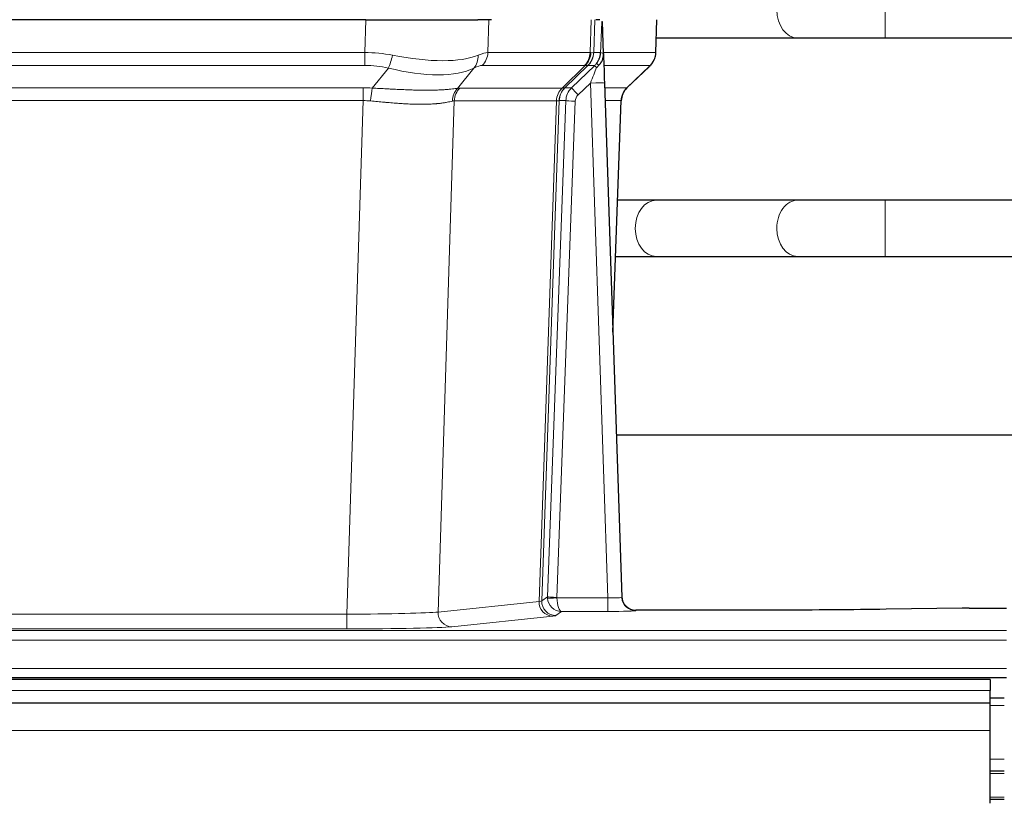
# Model space of a CAD drawing. Header units: inches. Extents: x 0 to 29700, y -16 to 21000.
# Tile 108 of 256: x 5596 to 5806, y 17329 to 17496. Entities that reach past the tile are written whole.
import ezdxf

# ---------------------------------------------------------------- set-up
doc = ezdxf.new("R2010")
doc.units = ezdxf.units.IN
doc.layers.add('1', color=7, linetype='Continuous', true_color=0xffffff)

msp = doc.modelspace()

# ---------------------------------------------------------------- linework, layer by layer
at = {"layer": '1', "color": 110, "linetype": 'Continuous', "lineweight": 13}
for p, q in [((5780.385, 17492.192), (5780.385, 17504.192)), ((5669.671, 17489.092), (5669.862, 17496.086)), ((5696.044, 17496.086), (5695.853, 17489.092)), ((5717.601, 17489.092), (5717.844, 17496.086)), ((5718.629, 17496.086), (5718.386, 17489.092)), ((5731.584, 17489.092), (5731.832, 17496.086)), ((5761.802, 17492.192), (5761.808, 17492.192)), ((5454.83, 17489.092), (5669.671, 17489.092)), ((5669.671, 17486.355), (5669.671, 17489.092)), ((5695.853, 17489.092), (5717.601, 17489.092)), ((5718.386, 17489.092), (5719.847, 17489.092)), ((5720.456, 17489.092), (5731.584, 17489.092)), ((5669.671, 17486.355), (5454.83, 17486.355)), ((5671.242, 17481.528), (5674.695, 17485.796)), ((5692.894, 17485.796), (5689.401, 17481.478)), ((5716.418, 17486.355), (5694.671, 17486.355)), ((5711.638, 17481.546), (5716.584, 17486.343)), ((5717.13, 17486.343), (5712.238, 17481.599)), ((5718.602, 17486.355), (5717.167, 17486.355)), ((5730.366, 17486.355), (5720.546, 17486.355)), ((5725.458, 17481.582), (5730.271, 17486.163)), ((5455.172, 17481.604), (5669.329, 17481.604)), ((5669.329, 17478.866), (5669.329, 17481.604)), ((5689.904, 17481.546), (5711.638, 17481.546)), ((5712.263, 17481.605), (5713.675, 17481.605)), ((5717.673, 17482.612), (5715.063, 17480.096)), ((5721.367, 17373.07), (5717.673, 17482.612)), ((5720.705, 17481.605), (5725.445, 17481.605)), ((5669.329, 17478.866), (5455.172, 17478.866)), ((5665.855, 17369.581), (5669.329, 17478.866)), ((5688.722, 17478.826), (5685.264, 17370.049)), ((5710.456, 17478.826), (5688.722, 17478.826)), ((5706.749, 17372.296), (5710.462, 17478.826)), ((5711.045, 17478.87), (5707.335, 17372.41)), ((5708.563, 17373.307), (5712.455, 17478.87)), ((5714.452, 17478.729), (5710.561, 17373.166)), ((5712.455, 17478.87), (5711.045, 17478.87)), ((5724.227, 17478.87), (5720.797, 17478.87)), ((5722.453, 17429.757), (5724.227, 17478.87)), ((5780.385, 17445.692), (5780.385, 17457.692)), ((5761.802, 17445.692), (5761.826, 17445.692)), ((5707.335, 17372.41), (5708.563, 17373.307)), ((5710.562, 17373.07), (5721.367, 17373.07)), ((5721.367, 17373.07), (5721.367, 17370.176)), ((5685.264, 17370.049), (5706.749, 17372.296)), ((5727.348, 17370.466), (5727.358, 17370.333)), ((5458.646, 17369.581), (5665.855, 17369.581)), ((5665.855, 17369.581), (5665.855, 17366.477)), ((5709.658, 17369.18), (5688.173, 17366.933)), ((5711.525, 17370.176), (5710.331, 17369.304)), ((5721.367, 17370.176), (5711.525, 17370.176)), ((5318.25, 17366.112), (5806.25, 17366.112)), ((5665.855, 17366.477), (5458.646, 17366.477)), ((5318.25, 17364.043), (5806.25, 17364.043)), ((5318.25, 17358.017), (5806.25, 17358.017)), ((5802.751, 17353.327), (4825.751, 17353.327)), ((5805.751, 17350.169), (5802.743, 17350.169)), ((5802.751, 17344.834), (4825.751, 17344.834)), ((5805.751, 17338.729), (5802.743, 17338.729)), ((5805.751, 17335.692), (5802.743, 17335.692)), ((5805.751, 17330.692), (5802.743, 17330.692))]:
    msp.add_line(p, q, dxfattribs=at)
at = {"layer": '1', "color": 2, "linetype": 'Continuous', "lineweight": 25}
for p, q in [((5669.862, 17496.086), (5454.639, 17496.086)), ((5669.862, 17496.086), (5693.721, 17496.086)), ((5696.616, 17496.086), (5693.721, 17496.086)), ((5719.655, 17496.086), (5718.87, 17496.086)), ((5731.6, 17489.076), (5731.848, 17496.086)), ((5720.462, 17488.926), (5720.235, 17495.656)), ((5731.71, 17492.192), (5761.802, 17492.192)), ((5780.385, 17492.192), (5882.79, 17492.192)), ((5720.463, 17488.876), (5720.462, 17488.926)), ((5713.675, 17481.605), (5718.602, 17486.355)), ((5725.45, 17481.562), (5730.187, 17486.071)), ((5720.671, 17482.608), (5724.36, 17373.231)), ((5722.459, 17429.583), (5724.238, 17478.857)), ((5761.802, 17457.692), (5731.699, 17457.692)), ((5885.951, 17457.692), (5780.385, 17457.692)), ((5731.699, 17445.692), (5761.802, 17445.692)), ((5780.385, 17445.692), (5885.951, 17445.692)), ((5891.27, 17407.7), (5723.178, 17407.7)), ((5724.36, 17373.231), (5724.367, 17373.097)), ((5757.25, 17370.466), (5727.348, 17370.466)), ((5796.794, 17370.874), (5780.63, 17370.63)), ((5798.293, 17370.885), (5806.25, 17370.885)), ((5802.751, 17355.692), (4825.751, 17355.692)), ((5318.25, 17356.086), (5806.25, 17356.086)), ((5802.751, 17355.692), (5802.751, 17353.327)), ((5805.751, 17351.692), (5802.743, 17351.692)), ((5802.751, 17350.691), (5802.751, 17353.327)), ((5802.751, 17350.692), (4825.751, 17350.692)), ((5802.751, 17344.834), (5802.751, 17350.692)), ((5802.751, 17329.351), (5802.751, 17344.834)), ((5805.751, 17336.192), (5802.743, 17336.192)), ((5805.751, 17330.192), (5802.743, 17330.192))]:
    msp.add_line(p, q, dxfattribs=at)
at = {"layer": '1', "color": 110, "linetype": 'Continuous', "lineweight": 13}
for centre, major_axis, ratio, start_param, end_param in [((5761.802, 17498.192), (0, -6), 0.7432941, 4.712389, 6.2831853), ((5669.022, 17466.232), (26.983, 1.545), 0.8452785, 1.2775604, 1.4983912), ((5674.695, 17488.673), (-0.881, -3.902), 0.2224052, 0.7930597, 1.5799958), ((5669.925, 17499.322), (-26.677, 8.186), 0.3267204, 1.882912, 2.7667489), ((5690.198, 17488.673), (1.736, -3.604), 0.8689501, 0.3464596, 1.1333957), ((5669.022, 17466.232), (27.492, 22.639), 0.1155218, 0.1441436, 0.3649744), ((5691.974, 17489.232), (0, -4), 0.9702957, 0.7679449, 1.5358897), ((5713.722, 17489.232), (0, -4), 0.9702957, 0.7679449, 1.5358897), ((5713.888, 17489.22), (-0.603, -3.954), 0.9772749, 0.9153799, 1.6837369), ((5714.353, 17489.22), (1.703, -3.619), 0.9971774, 0.3287851, 1.0971421), ((5714.391, 17489.232), (0, -4), 0.9993908, 0.7679449, 1.5358897), ((5690.591, 17466.232), (27.661, 22.629), 0.117212, 0.1096857, 0.1416659), ((5691.741, 17499.322), (-26.658, 10.191), 0.0473724, 2.9456198, 3.0909709), ((5690.591, 17466.232), (27.808, 22.856), 0.0163197, 0.0204946, 0.0524747), ((5721.845, 17489.023), (-1.999, 0.077), 0.1036431, 0.0350743, 0.8106069), ((5727.589, 17489.232), (0, 4), 0.9993908, 3.9095375, 4.6774824), ((5669.022, 17463.355), (16.721, 16.271), 0.9721633, 0.5640914, 0.7849223), ((5669.925, 17499.322), (-25.873, 10.634), 0.4068526, 1.919368, 2.8032049), ((5671.718, 17463.355), (23.46, 22.829), 0.1194803, 0.122173, 0.3430038), ((5693.287, 17463.355), (23.636, 22.829), 0.1185165, 0.0901185, 0.1220987), ((5691.741, 17499.322), (-25.449, 12.923), 0.0600246, 2.9512599, 3.096611), ((5693.368, 17463.354), (23.81, 22.997), 0.0168485, 0.0174428, 0.0494228), ((5717.673, 17482.682), (1.856, 4.567), 0.0053314, 4.6992705, 5.4949999), ((5715.826, 17489.232), (3.533, 1.889), 0.9978056, 4.9883712, 5.1348716), ((5719.991, 17484.916), (1.388, -1.44), 0.0242285, 3.1658454, 3.9417885), ((5720.577, 17485.571), (1.583, -1.222), 0.0276319, 3.169255, 3.9405385), ((5706.55, 17463.355), (23.826, 22.997), 0.016839, 6.1714068, 6.3006297), ((5668.54, 17457.604), (17.528, 16.98), 0.9676454, 0.7049963, 0.7848438), ((5671.242, 17478.65), (0.32, 3.987), 0.0824896, 0.7712526, 1.5399639), ((5692.097, 17478.601), (-0.926, 3.891), 0.9457602, 0.5436933, 1.3082514), ((5692.6, 17478.669), (0, 4), 0.9702957, 0.7679449, 1.5315264), ((5665.838, 17457.437), (24.592, 23.931), 0.1189226, 0.1216051, 0.196623), ((5714.334, 17478.669), (0, 4), 0.9702957, 0.7679449, 1.5315264), ((5714.34, 17478.669), (-0.019, 4), 0.9702844, 0.7633847, 1.5270253), ((5715.015, 17478.721), (-1.442, 3.731), 0.998056, 0.3995344, 1.1665625), ((5715.04, 17478.727), (0, 4), 0.9993908, 0.7679449, 1.5351916), ((5687.426, 17457.587), (24.848, 24.014), 0.0168509, 0.0174344, 0.0398876), ((5716.452, 17478.727), (2.83, 2.828), 0.9993905, 1.5533428, 2.3205896), ((5715.063, 17480.166), (1.388, -1.44), 0.0242285, 3.1658454, 4.7375178), ((5717.673, 17482.507), (2.998, 0.101), 0.0348797, 6.2820091, 7.8528054), ((5728.222, 17478.727), (0, -4), 0.9993908, 3.9095375, 4.6767843), ((5700.577, 17457.587), (24.879, 24.014), 0.016827, 6.2565923, 6.3006169), ((5716.452, 17478.658), (1.703, 1.052), 0.998638, 1.7848012, 2.5520479), ((5668.54, 17454.727), (2.819, 24.028), 0.8253154, 0.0219437, 0.1017912), ((5668.534, 17454.56), (20.559, 24.143), 0.1188179, 0.0965282, 0.1715462), ((5690.203, 17454.71), (20.849, 24.157), 0.0182438, 0.0122069, 0.0346604), ((5714.452, 17478.799), (1.999, -0.074), 0.0348758, 3.1764983, 4.7136745), ((5703.354, 17454.71), (20.882, 24.158), 0.0154016, 6.2548756, 6.2989002), ((5731.699, 17451.692), (0, -6), 0.7432941, 3.1415927, 4.712389), ((5761.802, 17451.692), (0, -6), 0.7432941, 3.1412, 4.712389), ((5731.699, 17451.692), (0, -6), 0.7432941, 4.712389, 6.2831853), ((5761.802, 17451.692), (0, -6), 0.7432941, 4.712389, 6.2831853), ((5687.332, 17372.325), (20.016, 0.105), 0.0266879, 6.037898, 6.2472222), ((5710.331, 17372.303), (1.769, -2.423), 0.9990158, 4.0464368, 5.6519121), ((5711.561, 17373.201), (0.383, 2.976), 0.9995817, 1.663398, 1.7591635), ((5710.561, 17373.236), (1.999, -0.074), 0.0348758, 3.1764983, 4.7136745), ((5710.562, 17373.14), (-1.997, -0.118), 0.0348391, 0.0373692, 1.5687431), ((5711.525, 17373.175), (-0.98, 2.84), 0.9849493, 1.294853, 2.8045628), ((5711.561, 17373.132), (0.606, 0.798), 0.9977275, 2.1838952, 2.2796607), ((5711.525, 17373.175), (-0.028, 3), 0.3214645, 1.6026847, 3.1123946), ((5721.355, 17373.332), (-3.005, 0.103), 0.0869619, 1.577888, 3.1486843), ((5727.358, 17373.332), (-2.991, -0.235), 0.9996552, 0.0000105, 1.4923863), ((5709.658, 17372.179), (0.312, -2.984), 0.969741, 4.5720353, 6.175756), ((5721.355, 17370.333), (-6.003, 0), 0.0262109, 1.5728579, 3.1436542), ((5665.849, 17370.078), (20.013, 0.095), 0.0248544, 4.7125895, 6.0379715), ((5688.173, 17369.932), (0.312, -2.984), 0.969741, 4.5720353, 6.175756), ((5687.332, 17369.326), (23.014, 0), 0.0261612, 6.0380559, 6.2473801), ((5665.849, 17367.079), (-23.012, 0), 0.0261647, 1.5710736, 2.8964556)]:
    msp.add_ellipse(centre, major_axis=major_axis, ratio=ratio, start_param=start_param, end_param=end_param, dxfattribs=at)
at = {"layer": '1', "color": 2, "linetype": 'Continuous', "lineweight": 25}
for centre, major_axis, ratio, start_param, end_param in [((5720.671, 17482.783), (-0.227, 6.726), 0.0008736, 0.4374328, 1.5967123), ((5727.494, 17489.04), (3.174, -2.434), 0.9869112, 6.1322815, 6.2830018), ((5728.235, 17478.704), (-3.886, 0.947), 0.998973, 5.7186048, 6.4862172), ((5727.347, 17373.469), (-0.15, 3), 0.998739, 1.5545356, 3.0917055), ((5798.296, 17370.806), (-3, 0), 0.0262223, 4.7133912, 5.2365954)]:
    msp.add_ellipse(centre, major_axis=major_axis, ratio=ratio, start_param=start_param, end_param=end_param, dxfattribs=at)
at = {"layer": '1', "color": 110, "linetype": 'Continuous', "lineweight": 13}
for points, knots in [([(5719.847, 17489.092), (5719.868, 17489.644), (5719.89, 17490.196), (5719.933, 17491.298), (5719.955, 17491.849), (5719.987, 17492.674), (5719.998, 17492.949), (5720.02, 17493.497), (5720.031, 17493.772), (5720.054, 17494.319), (5720.065, 17494.592), (5720.082, 17495), (5720.088, 17495.136), (5720.099, 17495.407), (5720.105, 17495.543), (5720.111, 17495.678)], [0, 0, 0, 0, 0.25, 0.25, 0.5, 0.5, 0.625, 0.625, 0.75, 0.75, 0.875, 0.875, 0.9375, 0.9375, 1, 1, 1, 1]), ([(5671.242, 17481.528), (5671.76, 17481.505), (5672.275, 17481.48), (5673.301, 17481.429), (5673.811, 17481.402), (5674.445, 17481.37), (5674.572, 17481.363), (5674.825, 17481.35), (5674.951, 17481.344), (5675.328, 17481.324), (5675.577, 17481.312), (5676.319, 17481.274), (5676.806, 17481.251), (5677.765, 17481.207), (5678.237, 17481.188), (5679.165, 17481.152), (5679.622, 17481.137), (5680.295, 17481.118), (5680.518, 17481.113), (5680.849, 17481.105), (5680.959, 17481.103), (5681.123, 17481.1), (5681.177, 17481.099), (5681.286, 17481.097), (5681.772, 17481.089), (5682.241, 17481.084), (5683.046, 17481.083), (5683.824, 17481.087), (5684.547, 17481.103), (5685.243, 17481.125), (5685.577, 17481.138), (5685.977, 17481.158), (5686.056, 17481.162), (5686.213, 17481.171), (5686.29, 17481.175), (5686.519, 17481.189), (5686.667, 17481.198), (5687.096, 17481.228), (5687.365, 17481.25), (5687.866, 17481.295), (5688.1, 17481.318), (5688.531, 17481.366), (5688.73, 17481.39), (5689.092, 17481.436), (5689.255, 17481.458), (5689.401, 17481.478)], [0, 0, 0, 0, 0.0625, 0.0625, 0.125, 0.125, 0.140625, 0.140625, 0.15625, 0.15625, 0.1875, 0.1875, 0.25, 0.25, 0.3125, 0.3125, 0.375, 0.375, 0.40625, 0.40625, 0.421875, 0.421875, 0.4296875, 0.4296875, 0.4375, 0.5, 0.5, 0.5625, 0.625, 0.625, 0.6875, 0.6875, 0.703125, 0.703125, 0.71875, 0.71875, 0.75, 0.75, 0.8125, 0.8125, 0.875, 0.875, 0.9375, 0.9375, 1, 1, 1, 1]), ([(5688.302, 17478.765), (5688.147, 17478.723), (5687.975, 17478.68), (5687.599, 17478.595), (5687.396, 17478.552), (5686.958, 17478.47), (5686.724, 17478.43), (5686.224, 17478.356), (5685.958, 17478.321), (5685.536, 17478.273), (5685.391, 17478.257), (5685.168, 17478.236), (5685.092, 17478.229), (5684.94, 17478.215), (5684.863, 17478.209), (5684.475, 17478.177), (5684.152, 17478.156), (5683.482, 17478.122), (5682.788, 17478.096), (5682.047, 17478.088), (5681.281, 17478.089), (5680.887, 17478.094), (5680.429, 17478.105), (5680.378, 17478.106), (5680.275, 17478.108), (5680.224, 17478.11), (5680.069, 17478.114), (5679.758, 17478.124), (5679.443, 17478.136), (5678.808, 17478.163), (5678.377, 17478.186), (5677.503, 17478.238), (5677.059, 17478.268), (5676.157, 17478.334), (5675.7, 17478.37), (5675.003, 17478.428), (5674.768, 17478.449), (5674.415, 17478.48), (5674.296, 17478.49), (5674.058, 17478.511), (5673.939, 17478.522), (5673.343, 17478.576), (5672.863, 17478.62), (5671.898, 17478.71), (5671.412, 17478.755), (5670.923, 17478.8)], [0, 0, 0, 0, 0.0625, 0.0625, 0.125, 0.125, 0.1875, 0.1875, 0.25, 0.25, 0.28125, 0.28125, 0.296875, 0.296875, 0.3125, 0.3125, 0.375, 0.375, 0.4375, 0.5, 0.5, 0.5625, 0.5625, 0.5703125, 0.5703125, 0.578125, 0.578125, 0.59375, 0.625, 0.625, 0.6875, 0.6875, 0.75, 0.75, 0.8125, 0.8125, 0.84375, 0.84375, 0.859375, 0.859375, 0.875, 0.875, 0.9375, 0.9375, 1, 1, 1, 1]), ([(5711.024, 17478.866), (5710.988, 17478.851), (5710.923, 17478.841), (5710.735, 17478.828), (5710.613, 17478.825), (5710.462, 17478.826)], [0, 0, 0, 0, 0.5, 0.5, 1, 1, 1, 1])]:
    msp.add_open_spline(points, degree=3, knots=knots, dxfattribs=at)
at = {"layer": '1', "color": 2, "linetype": 'Continuous', "lineweight": 25}
msp.add_open_spline([(5720.111, 17495.678), (5720.115, 17495.674), (5720.139, 17495.667), (5720.197, 17495.659), (5720.235, 17495.656)], degree=3, dxfattribs=at)
for points, knots in [([(5761.784, 17492.192), (5762.971, 17492.192), (5765.549, 17492.192), (5770.105, 17492.192), (5775.149, 17492.192), (5778.61, 17492.192), (5780.385, 17492.192)], [0, 0, 0, 0, 0.2501754, 0.4999946, 0.7498193, 1, 1, 1, 1]), ([(5718.994, 17486.791), (5719.011, 17486.813), (5719.027, 17486.834), (5719.06, 17486.878), (5719.075, 17486.9), (5719.122, 17486.966), (5719.153, 17487.01), (5719.24, 17487.143), (5719.294, 17487.232), (5719.394, 17487.414), (5719.441, 17487.506), (5719.505, 17487.646), (5719.526, 17487.693), (5719.565, 17487.787), (5719.584, 17487.835), (5719.637, 17487.978), (5719.669, 17488.074), (5719.725, 17488.268), (5719.749, 17488.367), (5719.791, 17488.567), (5719.808, 17488.669), (5719.827, 17488.825), (5719.833, 17488.878), (5719.842, 17488.985), (5719.845, 17489.038), (5719.847, 17489.092)], [0, 0, 0, 0, 0.03125, 0.03125, 0.0625, 0.0625, 0.125, 0.125, 0.25, 0.25, 0.375, 0.375, 0.4375, 0.4375, 0.5, 0.5, 0.625, 0.625, 0.75, 0.75, 0.875, 0.875, 0.9375, 0.9375, 1, 1, 1, 1]), ([(5719.449, 17486.392), (5719.468, 17486.415), (5719.488, 17486.438), (5719.528, 17486.481), (5719.548, 17486.503), (5719.588, 17486.545), (5719.608, 17486.565), (5719.648, 17486.607), (5719.667, 17486.628), (5719.725, 17486.691), (5719.763, 17486.733), (5719.835, 17486.819), (5719.87, 17486.864), (5719.937, 17486.954), (5719.969, 17487), (5720.015, 17487.071), (5720.03, 17487.095), (5720.059, 17487.144), (5720.074, 17487.169), (5720.143, 17487.292), (5720.193, 17487.395), (5720.279, 17487.605), (5720.316, 17487.714), (5720.354, 17487.854), (5720.362, 17487.882), (5720.376, 17487.938), (5720.382, 17487.967), (5720.401, 17488.053), (5720.412, 17488.11), (5720.44, 17488.284), (5720.465, 17488.517), (5720.468, 17488.755), (5720.463, 17488.876)], [0, 0, 0, 0, 0.03125, 0.03125, 0.0625, 0.0625, 0.09375, 0.09375, 0.125, 0.125, 0.1875, 0.1875, 0.25, 0.25, 0.3125, 0.3125, 0.34375, 0.34375, 0.375, 0.375, 0.5, 0.5, 0.625, 0.625, 0.65625, 0.65625, 0.6875, 0.6875, 0.75, 0.75, 0.875, 1, 1, 1, 1]), ([(5730.668, 17486.606), (5730.725, 17486.674), (5730.853, 17486.857), (5731.103, 17487.239), (5731.408, 17487.921), (5731.613, 17488.572), (5731.582, 17488.984), (5731.576, 17489.04)], [0, 0, 0, 0, 0.2255282, 0.4356233, 0.6511466, 0.9537437, 1, 1, 1, 1]), ([(5718.999, 17485.895), (5719.038, 17485.934), (5719.078, 17485.974), (5719.155, 17486.055), (5719.193, 17486.096), (5719.306, 17486.22), (5719.379, 17486.305), (5719.449, 17486.392)], [0, 0, 0, 0, 0.25, 0.25, 0.5, 0.5, 1, 1, 1, 1]), ([(5731.699, 17457.692), (5730.514, 17457.692), (5727.985, 17457.692), (5725.015, 17457.692), (5723.483, 17457.692)], [0, 0, 0, 0, 0.5098608, 1, 1, 1, 1]), ([(5780.385, 17457.692), (5778.611, 17457.692), (5775.153, 17457.692), (5770.115, 17457.692), (5765.564, 17457.692), (5762.988, 17457.692), (5761.802, 17457.692)], [0, 0, 0, 0, 0.2502062, 0.5000054, 0.749799, 1, 1, 1, 1]), ([(5723.052, 17445.692), (5723.137, 17445.692), (5724.823, 17445.692), (5727.938, 17445.692), (5730.514, 17445.692), (5731.699, 17445.692)], [0, 0, 0, 0, 0.0255978, 0.5124022, 1, 1, 1, 1]), ([(5761.802, 17445.692), (5762.988, 17445.692), (5765.564, 17445.692), (5770.115, 17445.692), (5775.153, 17445.692), (5778.611, 17445.692), (5780.385, 17445.692)], [0, 0, 0, 0, 0.250201, 0.4999946, 0.7497938, 1, 1, 1, 1]), ([(5780.63, 17370.63), (5777.097, 17370.576), (5773.295, 17370.535), (5765.412, 17370.48), (5761.331, 17370.466), (5757.25, 17370.466)], [0, 0, 0, 0, 0.5, 0.5, 1, 1, 1, 1])]:
    msp.add_open_spline(points, degree=3, knots=knots, dxfattribs=at)
at = {"layer": '1', "color": 110, "linetype": 'Continuous', "lineweight": 13}
for points, weights in [([(5711.638, 17481.546), (5711.641, 17481.546), (5711.643, 17481.546)], [0.499999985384, 0.500000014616, 0.499999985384]), ([(5710.462, 17478.826), (5710.459, 17478.826), (5710.456, 17478.826)], [0.50000001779, 0.49999998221, 0.50000001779])]:
    msp.add_rational_spline(points, weights, degree=2, dxfattribs=at)
msp.add_open_spline([(5711.643, 17481.546), (5711.807, 17481.552), (5712.069, 17481.566), (5712.203, 17481.587), (5712.238, 17481.599)], degree=3, dxfattribs=at)

doc.saveas('drawing.dxf')
